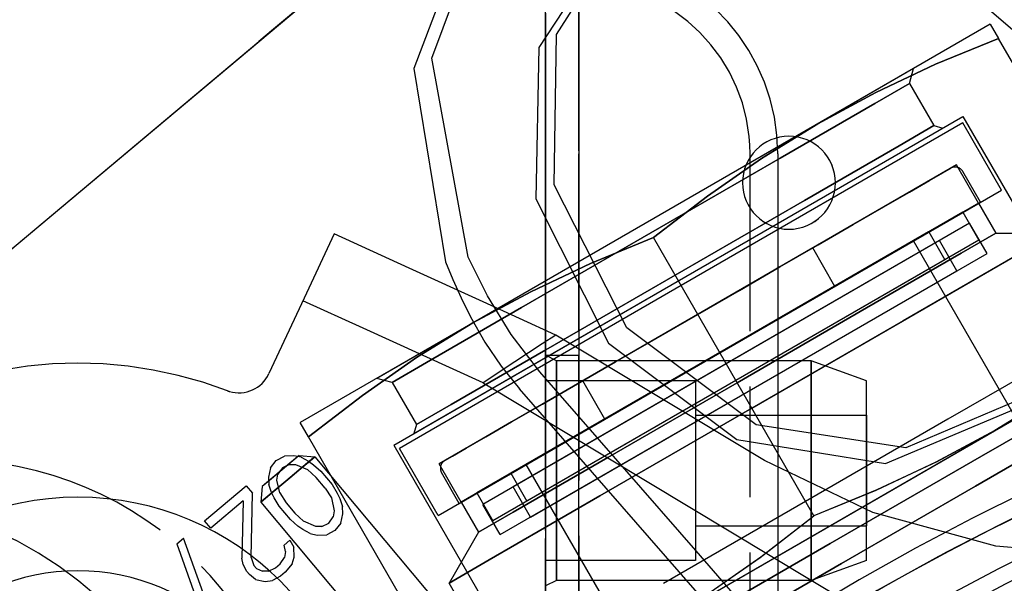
# Model space of a CAD drawing. Extents: x -156717 to 425753, y -51191 to 363295.
# Tile 181 of 256: x 135353 to 135397, y 109069 to 109094. Entities that reach past the tile are written whole.
import ezdxf

# ---------------------------------------------------------------- set-up
doc = ezdxf.new("R2010")
doc.units = 0
doc.header["$LTSCALE"] = 50
doc.linetypes.add('HIDDEN', pattern=[9.525, 6.35, -3.175])
doc.linetypes.add('PHANTOM', pattern=[0.8, 0.45, -0.05, 0.1, -0.05, 0.1, -0.05])
doc.layers.add('DEFAULT_2', color=8, linetype='HIDDEN')
doc.layers.add('DEFAULT_3', color=7, linetype='PHANTOM')

msp = doc.modelspace()

# ---------------------------------------------------------------- linework, layer by layer
at = {"layer": 'DEFAULT_2', "color": 8, "linetype": 'HIDDEN'}
for p, q in [((135370.82716, 109117.16569), (135407.25383, 109085.53786)), ((135370.82716, 109117.16569), (135407.25383, 109085.53786)), ((135387.17655, 109112.96954), (135364.26416, 109093.74376)), ((135316.13089, 109053.35515), (135386.60193, 109112.48737)), ((135371.50222, 109092.5032), (135374.45918, 109100.44359)), ((135373.62205, 109099.73402), (135370.69793, 109092.03913)), ((135377.13898, 109093.5808), (135380.6071, 109098.97063)), ((135379.78808, 109098.28339), (135376.34782, 109092.98975)), ((135396.7393, 109094.04515), (135388.94394, 109089.54449)), ((135396.7393, 109094.04515), (135397.11242, 109093.39888)), ((135364.26416, 109093.74376), (135363.68955, 109093.2616)), ((135377.034, 109086.78654), (135377.13898, 109093.5808)), ((135316.13089, 109053.35515), (135363.68955, 109093.2616)), ((135397.11242, 109093.39888), (135394.26945, 109092.22693)), ((135394.26967, 109092.22703), (135397.11242, 109093.39888)), ((135404.36735, 109080.83299), (135397.11242, 109093.39888)), ((135376.34782, 109092.98975), (135376.20337, 109086.14463)), ((135373.15425, 109083.51618), (135371.50222, 109092.5032)), ((135394.26945, 109092.22693), (135391.5672, 109090.95827)), ((135391.56742, 109090.95838), (135394.26967, 109092.22703)), ((135393.2747, 109092.04486), (135369.02245, 109078.04281)), ((135370.69793, 109092.03913), (135372.12368, 109083.29853)), ((135393.09166, 109091.36175), (135393.2747, 109092.04485)), ((135393.09166, 109091.36174), (135391.52509, 109090.45728)), ((135391.52509, 109090.45728), (135393.09166, 109091.36174)), ((135393.09166, 109091.36174), (135394.19181, 109089.45621)), ((135393.09166, 109091.36174), (135394.19182, 109089.45621)), ((135388.94394, 109089.54449), (135391.56742, 109090.95838)), ((135391.5672, 109090.95827), (135388.94394, 109089.54449)), ((135391.52509, 109090.45728), (135387.24513, 109087.98625)), ((135387.24513, 109087.98625), (135391.52509, 109090.45728)), ((135369.78644, 109075.0193), (135395.51114, 109089.87146)), ((135388.94394, 109089.54449), (135373.35321, 109080.54318)), ((135395.50617, 109089.57987), (135382.77381, 109082.22884)), ((135388.94394, 109089.54449), (135386.40773, 109087.97944)), ((135386.40794, 109087.97957), (135388.94394, 109089.54449)), ((135397.25649, 109086.54838), (135395.50624, 109089.57992)), ((135395.51114, 109089.87146), (135401.26198, 109079.91072)), ((135395.51114, 109089.87146), (135401.26198, 109079.91072)), ((135370.69589, 109075.54437), (135394.60169, 109089.34639)), ((135394.19181, 109089.45621), (135392.62524, 109088.55175)), ((135392.62524, 109088.55175), (135394.19182, 109089.45621)), ((135394.19182, 109089.45622), (135394.60168, 109089.34639)), ((135392.62524, 109088.55175), (135388.34529, 109086.08072)), ((135388.34529, 109086.08072), (135392.62524, 109088.55175)), ((135395.21697, 109087.6806), (135371.83087, 109074.17863)), ((135387.24513, 109087.98625), (135381.39861, 109084.61076)), ((135381.39861, 109084.61076), (135387.24513, 109087.98625)), ((135386.40773, 109087.97944), (135383.95792, 109086.27354)), ((135383.95812, 109086.27368), (135386.40794, 109087.97957)), ((135396.21711, 109085.9483), (135395.21697, 109087.6806)), ((135396.21711, 109085.9483), (135395.21697, 109087.6806)), ((135393.99414, 109086.9746), (135394.60727, 109087.32859)), ((135394.60727, 109087.32859), (135393.99414, 109086.9746)), ((135394.60727, 109087.32859), (135394.91807, 109087.50803)), ((135394.91807, 109087.50803), (135394.60727, 109087.32859)), ((135394.91807, 109087.50803), (135394.94785, 109087.52522)), ((135394.94785, 109087.52522), (135394.91807, 109087.50803)), ((135396.30373, 109085.9983), (135395.50361, 109087.38415)), ((135393.09541, 109086.45572), (135393.99414, 109086.9746)), ((135393.99414, 109086.9746), (135393.09541, 109086.45572)), ((135380.31656, 109080.31801), (135377.034, 109086.78654)), ((135384.52406, 109079.19731), (135397.25642, 109086.54834)), ((135391.9356, 109085.7861), (135393.09541, 109086.45572)), ((135393.09541, 109086.45572), (135391.9356, 109085.7861)), ((135372.83102, 109072.44633), (135396.21711, 109085.9483)), ((135376.20337, 109086.14463), (135379.49677, 109079.63013)), ((135381.52169, 109084.39757), (135383.95812, 109086.27368)), ((135383.95792, 109086.27354), (135381.52169, 109084.39757)), ((135388.34529, 109086.08072), (135382.49877, 109082.70523)), ((135382.49877, 109082.70523), (135388.34529, 109086.08072)), ((135396.21114, 109085.95524), (135384.51956, 109079.20511)), ((135384.52406, 109079.19731), (135396.30366, 109085.99827)), ((135396.21261, 109085.95609), (135396.99773, 109084.59623)), ((135395.5009, 109085.54519), (135384.51956, 109079.20511)), ((135390.54634, 109084.98401), (135391.9356, 109085.7861)), ((135391.9356, 109085.7861), (135390.54634, 109084.98401)), ((135395.50237, 109085.54603), (135396.22747, 109084.29011)), ((135395.81183, 109085.05003), (135373.81158, 109072.34818)), ((135396.59935, 109083.68601), (135395.81183, 109085.05003)), ((135396.59935, 109083.68601), (135395.81183, 109085.05003)), ((135367.09085, 109084.56839), (135365.73861, 109081.6685)), ((135370.48267, 109083.02393), (135367.09085, 109084.56839)), ((135381.39861, 109084.61076), (135375.55209, 109081.23527)), ((135375.55209, 109081.23527), (135381.39861, 109084.61076)), ((135393.95935, 109084.65517), (135384.51956, 109079.20511)), ((135388.96552, 109084.07133), (135390.54634, 109084.98401)), ((135390.54634, 109084.98401), (135388.96552, 109084.07133)), ((135393.96062, 109084.6559), (135394.68572, 109083.39998)), ((135396.99773, 109084.59623), (135395.43115, 109083.69177)), ((135395.43115, 109083.69177), (135396.99773, 109084.59623)), ((135396.99773, 109084.59623), (135399.6496, 109084.59623)), ((135394.44782, 109084.26251), (135375.1756, 109073.13569)), ((135381.52169, 109084.39757), (135378.67872, 109083.22562)), ((135378.67894, 109083.22572), (135381.52169, 109084.39757)), ((135388.77662, 109071.83168), (135381.52169, 109084.39757)), ((135388.77662, 109071.83168), (135381.52169, 109084.39757)), ((135393.26653, 109084.25517), (135384.51956, 109079.20511)), ((135396.226, 109084.28927), (135385.24467, 109077.94919)), ((135402.99411, 109067.40919), (135393.2677, 109084.25584)), ((135395.23533, 109082.8985), (135394.44782, 109084.26251)), ((135395.23533, 109082.8985), (135394.44782, 109084.26251)), ((135374.59909, 109070.98416), (135396.59935, 109083.68601)), ((135388.72083, 109083.93005), (135378.32701, 109077.92918)), ((135387.23627, 109083.07295), (135388.96552, 109084.07133)), ((135388.96552, 109084.07133), (135387.23627, 109083.07295)), ((135389.72097, 109082.19775), (135388.72083, 109083.93005)), ((135389.72097, 109082.19775), (135388.72083, 109083.93005)), ((135395.43115, 109083.69177), (135391.1512, 109081.22074)), ((135391.1512, 109081.22074), (135395.43115, 109083.69177)), ((135372.12366, 109083.29851), (135372.45997, 109082.51279)), ((135374.02154, 109081.76574), (135373.15425, 109083.51618)), ((135394.68446, 109083.39925), (135385.24467, 109077.94919)), ((135392.77153, 109080.62518), (135397.7735, 109083.51306)), ((135397.86521, 109083.56602), (135392.80628, 109080.64524)), ((135373.82239, 109081.49967), (135370.48267, 109083.02393)), ((135375.96311, 109071.77168), (135395.23533, 109082.8985)), ((135378.67872, 109083.22562), (135375.97647, 109081.95696)), ((135375.97669, 109081.95707), (135378.67894, 109083.22572)), ((135385.40576, 109082.0161), (135387.23627, 109083.07295)), ((135387.23627, 109083.07295), (135385.40576, 109082.0161)), ((135372.45997, 109082.51279), (135372.83327, 109081.68633)), ((135382.49877, 109082.70523), (135376.65224, 109079.32974)), ((135376.65224, 109079.32974), (135382.49877, 109082.70523)), ((135382.77381, 109082.22884), (135370.04145, 109074.87781)), ((135373.35321, 109080.54318), (135375.97669, 109081.95707)), ((135375.97647, 109081.95696), (135373.35321, 109080.54318)), ((135379.32715, 109076.19688), (135389.72097, 109082.19775)), ((135383.52392, 109080.92962), (135385.40576, 109082.0161)), ((135385.40576, 109082.0161), (135383.52392, 109080.92962)), ((135365.73861, 109081.6685), (135364.14654, 109078.2543)), ((135368.39592, 109080.30994), (135365.67976, 109081.54226)), ((135372.83327, 109081.68633), (135373.25303, 109080.8268)), ((135377.10999, 109079.99557), (135373.82239, 109081.49967)), ((135375.08817, 109080.02136), (135374.02154, 109081.76574)), ((135375.55209, 109081.23527), (135371.27213, 109078.76423)), ((135371.27213, 109078.76423), (135375.55209, 109081.23527)), ((135391.1512, 109081.22074), (135385.30468, 109077.84525)), ((135385.30468, 109077.84525), (135391.1512, 109081.22074)), ((135373.25295, 109080.82673), (135373.89959, 109079.67948)), ((135383.52392, 109080.92962), (135381.64207, 109079.84313)), ((135381.64207, 109079.84313), (135383.52392, 109080.92962)), ((135392.80628, 109080.64524), (135385.96765, 109076.69695)), ((135385.96765, 109076.69695), (135392.77153, 109080.62518)), ((135373.35321, 109080.54318), (135365.55784, 109076.04252)), ((135371.1127, 109079.07509), (135368.39592, 109080.30994)), ((135373.35321, 109080.54318), (135370.817, 109078.97813)), ((135370.81721, 109078.97826), (135373.35321, 109080.54318)), ((135386.1602, 109075.94341), (135380.31656, 109080.31801)), ((135396.9451, 109075.68607), (135404.74047, 109080.18672)), ((135373.89959, 109079.67948), (135374.63828, 109078.58921)), ((135376.38919, 109078.34058), (135375.08817, 109080.02136)), ((135386.53308, 109074.33361), (135377.10999, 109079.99557)), ((135381.64207, 109079.84313), (135379.81156, 109078.78629)), ((135379.81156, 109078.78629), (135381.64207, 109079.84313)), ((135376.65224, 109079.32974), (135372.37229, 109076.85871)), ((135372.37229, 109076.85871), (135376.65224, 109079.32974)), ((135374.98816, 109063.00922), (135403.31132, 109079.3616)), ((135379.49677, 109079.63013), (135385.29702, 109075.27419)), ((135370.817, 109078.97813), (135368.36719, 109077.27223)), ((135368.36739, 109077.27237), (135370.81721, 109078.97826)), ((135373.83007, 109077.83773), (135371.1127, 109079.07509)), ((135371.79171, 109071.84628), (135384.52406, 109079.19731)), ((135372.74447, 109072.39636), (135384.52406, 109079.19731)), ((135384.51956, 109079.20511), (135372.82799, 109072.45497)), ((135384.51956, 109079.20511), (135373.53823, 109072.86503)), ((135384.51956, 109079.20511), (135375.07977, 109073.75504)), ((135384.51956, 109079.20511), (135375.7726, 109074.15505)), ((135379.81156, 109078.78629), (135378.08232, 109077.78791)), ((135378.08232, 109077.78791), (135379.81156, 109078.78629)), ((135399.53875, 109078.91581), (135394.8308, 109076.19768)), ((135399.53875, 109078.91581), (135394.8308, 109076.19768)), ((135371.27213, 109078.76423), (135369.70556, 109077.85977)), ((135369.70556, 109077.85977), (135371.27213, 109078.76423)), ((135374.63828, 109078.58921), (135375.46401, 109077.56333)), ((135380.02028, 109074.18127), (135376.38919, 109078.34058)), ((135369.70556, 109077.85977), (135369.02245, 109078.04281)), ((135369.70556, 109077.85977), (135369.02245, 109078.04281)), ((135385.24467, 109077.94919), (135374.26333, 109071.60911)), ((135385.24467, 109077.94919), (135375.80488, 109072.49912)), ((135379.32715, 109076.19688), (135378.32701, 109077.92918)), ((135379.32715, 109076.19688), (135378.32701, 109077.92918)), ((135362.25446, 109077.48575), (135362.25689, 109077.48483)), ((135369.70556, 109077.85977), (135370.80572, 109075.95424)), ((135369.70556, 109077.85977), (135370.80572, 109075.95425)), ((135373.83007, 109077.83773), (135391.04847, 109067.49187)), ((135386.26637, 109065.21892), (135375.46401, 109077.56333)), ((135378.08232, 109077.78791), (135376.5015, 109076.87522)), ((135376.5015, 109076.87522), (135378.08232, 109077.78791)), ((135379.45815, 109074.46976), (135385.30468, 109077.84525)), ((135385.30468, 109077.84525), (135379.45815, 109074.46976)), ((135365.93096, 109075.39626), (135368.36739, 109077.27237)), ((135368.36719, 109077.27223), (135365.93096, 109075.39626)), ((135398.73702, 109077.36579), (135392.92641, 109074.89703)), ((135401.35068, 109077.41668), (135396.34273, 109074.52534)), ((135396.34273, 109074.52534), (135401.35068, 109077.41668)), ((135396.9451, 109075.68607), (135399.48135, 109077.25115)), ((135399.48106, 109077.25096), (135396.9451, 109075.68607)), ((135372.37229, 109076.85871), (135370.80572, 109075.95424)), ((135370.80572, 109075.95425), (135372.37229, 109076.85871)), ((135376.5015, 109076.87522), (135375.11224, 109076.07313)), ((135375.11224, 109076.07313), (135376.5015, 109076.87522)), ((135385.96765, 109076.69695), (135379.09878, 109072.73121)), ((135379.10424, 109072.73436), (135385.96765, 109076.69695)), ((135392.00629, 109074.19776), (135397.91647, 109076.67727)), ((135394.8308, 109076.19768), (135388.39963, 109072.48464)), ((135394.8308, 109076.19768), (135388.39963, 109072.48464)), ((135365.93096, 109075.39626), (135365.55784, 109076.04252)), ((135370.80571, 109075.95424), (135370.69589, 109075.54438)), ((135370.80571, 109075.95424), (135370.69589, 109075.54438)), ((135375.11224, 109076.07313), (135373.95242, 109075.40351)), ((135373.95242, 109075.40351), (135375.11224, 109076.07313)), ((135381.35437, 109066.68475), (135396.9451, 109075.68607)), ((135392.92641, 109074.89703), (135386.1602, 109075.94341)), ((135396.9451, 109075.68607), (135394.277, 109074.2498)), ((135396.9451, 109075.68607), (135394.32158, 109074.27215)), ((135400.5219, 109075.7405), (135396.08343, 109073.17795)), ((135396.08343, 109073.17795), (135400.5219, 109075.7405)), ((135373.18589, 109062.83036), (135365.93096, 109075.39626)), ((135373.95242, 109075.40351), (135373.0537, 109074.88463)), ((135373.0537, 109074.88463), (135373.95242, 109075.40351)), ((135385.29702, 109075.27419), (135392.00629, 109074.19776)), ((135369.78644, 109075.0193), (135375.53728, 109065.05855)), ((135369.78644, 109075.0193), (135375.53728, 109065.05855)), ((135371.79163, 109071.84624), (135370.04138, 109074.87777)), ((135373.0537, 109074.88463), (135372.44057, 109074.53064)), ((135372.44057, 109074.53064), (135373.0537, 109074.88463)), ((135364.21588, 109074.00452), (135364.47329, 109074.33527)), ((135365.50927, 109074.55608), (135364.25224, 109073.5013)), ((135364.47329, 109074.33527), (135364.84371, 109074.53133)), ((135365.27484, 109074.5488), (135364.84371, 109074.53133)), ((135365.50927, 109074.55607), (135365.0903, 109074.20452)), ((135365.60133, 109074.47846), (135365.27484, 109074.5488)), ((135365.50933, 109074.55612), (135366.21385, 109074.49449)), ((135365.50933, 109074.55612), (135366.21385, 109074.49449)), ((135365.60133, 109074.47846), (135365.93201, 109074.29687)), ((135365.88787, 109074.22096), (135366.15959, 109074.44896)), ((135366.15959, 109074.44896), (135365.88787, 109074.22096)), ((135366.00166, 109074.31644), (135366.21385, 109074.49449)), ((135366.21385, 109074.49449), (135366.00166, 109074.31644)), ((135366.15959, 109074.44896), (135366.21385, 109074.49449)), ((135366.21385, 109074.49449), (135366.15959, 109074.44896)), ((135366.21385, 109074.49449), (135372.75066, 109066.70421)), ((135366.21385, 109074.49449), (135372.75066, 109066.70421)), ((135372.12977, 109074.3512), (135372.09999, 109074.33401)), ((135372.09999, 109074.33401), (135372.12977, 109074.3512)), ((135372.44057, 109074.53064), (135372.12977, 109074.3512)), ((135372.12977, 109074.3512), (135372.44057, 109074.53064)), ((135375.1782, 109071.99873), (135379.45815, 109074.46976)), ((135379.45815, 109074.46976), (135375.1782, 109071.99873)), ((135391.44104, 109071.97756), (135386.53308, 109074.33361)), ((135396.34273, 109074.52534), (135389.50175, 109070.5757)), ((135389.50175, 109070.5757), (135396.34273, 109074.52534)), ((135365.0903, 109074.20452), (135363.83327, 109073.14974)), ((135364.21588, 109074.00452), (135364.12382, 109073.58298)), ((135364.75584, 109073.99854), (135364.55076, 109073.71169)), ((135365.07395, 109074.1507), (135364.75584, 109073.99854)), ((135364.90145, 109073.39326), (135365.88787, 109074.22096)), ((135365.88787, 109074.22096), (135364.90145, 109073.39326)), ((135365.07395, 109074.1507), (135365.34392, 109074.14771)), ((135365.60328, 109073.98216), (135365.08396, 109073.5464)), ((135365.08396, 109073.5464), (135365.60328, 109073.98216)), ((135365.34392, 109074.14771), (135365.89226, 109073.91923)), ((135365.60328, 109073.98216), (135366.00166, 109074.31644)), ((135366.00166, 109074.31644), (135365.60328, 109073.98216)), ((135366.28365, 109073.55905), (135365.89226, 109073.91923)), ((135365.93201, 109074.29687), (135366.15386, 109074.13873)), ((135366.15386, 109074.13873), (135366.48873, 109073.8459)), ((135372.83102, 109072.44633), (135371.83087, 109074.17863)), ((135372.83102, 109072.44633), (135371.83087, 109074.17863)), ((135385.49785, 109057.30772), (135375.77143, 109074.15437)), ((135383.65103, 109070.02164), (135380.02028, 109074.18127)), ((135394.277, 109074.2498), (135391.57449, 109072.9838)), ((135394.32158, 109074.27215), (135391.61933, 109073.00351)), ((135364.25224, 109073.5013), (135363.83326, 109073.14974)), ((135365.08396, 109073.5464), (135364.09755, 109072.7187)), ((135364.09755, 109072.7187), (135365.08396, 109073.5464)), ((135364.12382, 109073.58298), (135364.1364, 109073.24923)), ((135364.50682, 109073.44529), (135364.55076, 109073.71169)), ((135364.63661, 109072.86561), (135364.50682, 109073.44529)), ((135366.67922, 109073.08762), (135366.28365, 109073.55905)), ((135366.48873, 109073.8459), (135366.99733, 109073.23978)), ((135372.7444, 109072.39632), (135371.94428, 109073.78216)), ((135375.07851, 109073.75431), (135375.80362, 109072.49839)), ((135361.22951, 109071.61342), (135363.11299, 109073.19385)), ((135363.11299, 109073.19385), (135363.39555, 109072.85712)), ((135363.83321, 109073.14969), (135363.77157, 109072.44517)), ((135363.83321, 109073.14969), (135363.77157, 109072.44517)), ((135364.2578, 109072.89205), (135364.1364, 109073.24923)), ((135364.38214, 109072.9575), (135364.90145, 109073.39326)), ((135364.90145, 109073.39326), (135364.38214, 109072.9575)), ((135366.67922, 109073.08762), (135366.96597, 109072.63964)), ((135366.99733, 109073.23978), (135367.22756, 109072.85914)), ((135375.96311, 109071.77168), (135375.1756, 109073.13569)), ((135375.96311, 109071.77168), (135375.1756, 109073.13569)), ((135391.61933, 109073.00351), (135388.77662, 109071.83168)), ((135396.08343, 109073.17795), (135390.02037, 109069.67744)), ((135390.02037, 109069.67744), (135396.08343, 109073.17795)), ((135363.34338, 109069.94423), (135363.39555, 109072.85712)), ((135363.98376, 109072.62322), (135363.77157, 109072.44517)), ((135363.77157, 109072.44517), (135363.98376, 109072.62322)), ((135364.09755, 109072.7187), (135363.82582, 109072.4907)), ((135363.82582, 109072.4907), (135364.09755, 109072.7187)), ((135364.38214, 109072.9575), (135363.98376, 109072.62322)), ((135363.98376, 109072.62322), (135364.38214, 109072.9575)), ((135364.37501, 109072.64611), (135364.2578, 109072.89205)), ((135364.60525, 109072.26547), (135364.37501, 109072.64611)), ((135364.63661, 109072.86561), (135364.92335, 109072.41763)), ((135366.96597, 109072.63964), (135367.09575, 109072.05996)), ((135367.22756, 109072.85914), (135367.34477, 109072.6132)), ((135367.34477, 109072.6132), (135367.46618, 109072.25601)), ((135373.53676, 109072.86418), (135374.26187, 109071.60826)), ((135379.09878, 109072.73121), (135374.09219, 109069.84065)), ((135374.09234, 109069.84074), (135379.10424, 109072.73436)), ((135391.57449, 109072.9838), (135388.77662, 109071.83168)), ((135362.977, 109072.50591), (135361.51206, 109071.27669)), ((135362.977, 109072.50591), (135362.91226, 109069.92676)), ((135363.82582, 109072.4907), (135363.77157, 109072.44517)), ((135363.77157, 109072.44517), (135363.82582, 109072.4907)), ((135363.77157, 109072.44517), (135370.30839, 109064.6549)), ((135363.77157, 109072.44517), (135370.30839, 109064.6549)), ((135365.11384, 109071.65935), (135364.60525, 109072.26547)), ((135364.92335, 109072.41763), (135365.31893, 109071.9462)), ((135367.47875, 109071.92227), (135367.46618, 109072.25601)), ((135372.82652, 109072.45412), (135373.61163, 109071.09427)), ((135374.59909, 109070.98416), (135373.81158, 109072.34818)), ((135374.59909, 109070.98416), (135373.81158, 109072.34818)), ((135388.39963, 109072.48464), (135381.96845, 109068.7716)), ((135388.39963, 109072.48464), (135381.96845, 109068.7716)), ((135365.31893, 109071.9462), (135365.71031, 109071.58602)), ((135366.84673, 109071.50671), (135367.05182, 109071.79356)), ((135367.09575, 109072.05996), (135367.05182, 109071.79356)), ((135367.38669, 109071.50073), (135367.47875, 109071.92227)), ((135373.61163, 109071.09427), (135375.1782, 109071.99873)), ((135375.1782, 109071.99873), (135373.61163, 109071.09427)), ((135386.34042, 109069.95573), (135388.77662, 109071.83168)), ((135386.37991, 109069.98471), (135388.77662, 109071.83168)), ((135396.99596, 109070.46504), (135391.44104, 109071.97756)), ((135361.51206, 109071.27669), (135361.22951, 109071.61342)), ((135365.44872, 109071.36652), (135365.11384, 109071.65935)), ((135365.67057, 109071.20838), (135365.44872, 109071.36652)), ((135366.25865, 109071.35754), (135365.71031, 109071.58602)), ((135366.52863, 109071.35455), (135366.25865, 109071.35754)), ((135366.52863, 109071.35455), (135366.84673, 109071.50671)), ((135367.38669, 109071.50073), (135367.12929, 109071.16998)), ((135359.97386, 109070.5598), (135360.28777, 109070.82321)), ((135361.61484, 109067.11663), (135360.28777, 109070.82321)), ((135366.00125, 109071.02679), (135365.67057, 109071.20838)), ((135366.00125, 109071.02679), (135366.32774, 109070.95645)), ((135366.32774, 109070.95645), (135366.75886, 109070.97392)), ((135367.12929, 109071.16998), (135366.75886, 109070.97392)), ((135373.61163, 109071.09427), (135372.28569, 109068.79767)), ((135359.97386, 109070.5598), (135361.30092, 109066.85322)), ((135364.83346, 109070.50596), (135365.09506, 109070.72547)), ((135364.89836, 109070.21612), (135364.83346, 109070.50596)), ((135365.09506, 109070.72547), (135365.26878, 109070.41218)), ((135365.28555, 109069.96719), (135365.26878, 109070.41218)), ((135382.66078, 109066.62606), (135389.50175, 109070.5757)), ((135389.50175, 109070.5757), (135382.66078, 109066.62606)), ((135402.88385, 109069.94606), (135396.99596, 109070.46504)), ((135362.97715, 109069.63692), (135362.91226, 109069.92676)), ((135363.34338, 109069.94423), (135363.46479, 109069.58704)), ((135364.64934, 109069.66288), (135364.85442, 109069.94973)), ((135364.89836, 109070.21612), (135364.85442, 109069.94973)), ((135365.18929, 109069.65689), (135365.28555, 109069.96719)), ((135387.28145, 109065.86169), (135383.65103, 109070.02164)), ((135383.89062, 109068.24983), (135386.34042, 109069.95573)), ((135383.93227, 109068.27726), (135386.37991, 109069.98471)), ((135363.15087, 109069.32363), (135362.97715, 109069.63692)), ((135363.46479, 109069.58704), (135363.57781, 109069.45234)), ((135363.57781, 109069.45234), (135363.85198, 109069.33811)), ((135364.12196, 109069.33511), (135364.44006, 109069.48727)), ((135364.44006, 109069.48727), (135364.64934, 109069.66288)), ((135365.18929, 109069.65689), (135364.87957, 109069.28224)), ((135372.28569, 109068.79767), (135374.09234, 109069.84074)), ((135374.09219, 109069.84065), (135372.28569, 109068.79767)), ((135383.9573, 109066.17693), (135390.02037, 109069.67744)), ((135390.02037, 109069.67744), (135383.9573, 109066.17693)), ((135363.26389, 109069.18894), (135363.15087, 109069.32363)), ((135363.54226, 109068.96345), (135363.26389, 109069.18894)), ((135364.12196, 109069.33511), (135363.85198, 109069.33811)), ((135364.6703, 109069.10664), (135364.29987, 109068.91058)), ((135364.87957, 109069.28224), (135364.6703, 109069.10664)), ((135363.54226, 109068.96345), (135363.97757, 109068.86967)), ((135363.97757, 109068.86967), (135364.29987, 109068.91058)), ((135375.8198, 109062.67642), (135372.28569, 109068.79767)), ((135372.28569, 109068.79767), (135372.28569, 109068.79767))]:
    msp.add_line(p, q, dxfattribs=at)
for centre, radius, start, end in [((135395.15715, 109087.18412), 0.40006, 30, 120), ((135450.76872, 108964.4582), 120.44256, 0, 180), ((135450.76872, 108964.4582), 120.44256, 0, 180), ((135450.76872, 108964.4582), 117.86718, 0, 180), ((135450.76872, 108964.4582), 117.11707, 0, 180), ((135450.76872, 108964.4582), 117.11707, 0, 180), ((135450.76872, 108964.4582), 116.13693, 0, 180), ((135450.76872, 108964.4582), 137.01997, 122.5188004, 124.160572), ((135450.76872, 108964.4582), 116.33446, 100.5794498, 128.7990116), ((135355.50483, 109059.72209), 19.00277, 69.156959, 180), ((135450.82015, 108964.39691), 119.71745, 108.4452611, 151.5174307), ((135362.78688, 109078.88832), 1.50022, 253.30687, 335), ((135362.78688, 109078.88832), 1.50022, 249.692203, 253.30687), ((135450.76872, 108964.4582), 112.81144, 0, 180), ((135450.82015, 108964.39691), 119.71745, 109.7479217, 125.9999246), ((135450.82015, 108964.39691), 119.71745, 109.7479217, 121.9152323), ((135450.76872, 108964.4582), 110.49111, 0, 180), ((135450.76872, 108964.4582), 110.49111, 0, 180), ((135450.76872, 108964.4582), 112.33387, 100.5794467, 128.7990156), ((135372.29075, 109073.98219), 0.40006, 120, 210), ((135344.95154, 109055.58737), 17.00248, 40.033524, 220.047855), ((135355.50483, 109059.72209), 12.95189, 0, 180), ((135450.76872, 108964.4582), 116.13693, 111.3643039, 120), ((135450.76872, 108964.4582), 107.16562, 0, 180), ((135450.76872, 108964.4582), 107.16562, 0, 180), ((135355.50483, 109059.72209), 9.6264, 0, 180), ((135450.76872, 108964.4582), 112.81144, 111.7319122, 120)]:
    msp.add_arc(centre, radius, start, end, dxfattribs=at)
at = {"layer": 'DEFAULT_3', "color": 8, "linetype": 'PHANTOM'}
for p, q in [((135376.64191, 108648.31311), (135376.64191, 109189.89106)), ((135376.64191, 108648.31311), (135376.64191, 109189.89106)), ((135378.14213, 108648.31311), (135378.14213, 109189.89106)), ((135378.14213, 108648.31311), (135378.14213, 109189.89106)), ((135378.14213, 109098.35217), (135378.14213, 109088.18123)), ((135376.64191, 109031.17692), (135376.64191, 109097.17854)), ((135378.14213, 109095.92836), (135378.14213, 109032.4271)), ((135376.64191, 109094.54329), (135376.64191, 109088.18123)), ((135376.64191, 109088.18123), (135376.64191, 109040.17423)), ((135378.14213, 109040.17423), (135378.14213, 109088.18123)), ((135385.88926, 109040.17423), (135385.88926, 109088.18123)), ((135385.88926, 109040.17423), (135385.88926, 109088.18123)), ((135387.13945, 109088.18123), (135387.13945, 109040.17423)), ((135376.64191, 109079.0829), (135376.64191, 109068.66738)), ((135376.64191, 109079.0829), (135378.14213, 109079.0829)), ((135376.64191, 109079.0829), (135378.14213, 109079.0829)), ((135377.14199, 109078.83276), (135376.64191, 109079.0828)), ((135376.64191, 109079.07689), (135376.64191, 109073.86585)), ((135388.64366, 109078.83276), (135377.14199, 109078.83276)), ((135377.14199, 109078.83276), (135377.14199, 109078.71043)), ((135377.14199, 109078.70649), (135377.14199, 109078.83276)), ((135378.14213, 109068.66738), (135378.14213, 109079.0829)), ((135391.14403, 109077.93221), (135388.64366, 109078.83276)), ((135388.64366, 109078.83276), (135388.64366, 109078.70649)), ((135388.64366, 109078.71043), (135388.64366, 109078.83276)), ((135377.14199, 109078.71043), (135377.14199, 109076.03414)), ((135377.14199, 109076.0182), (135377.14199, 109078.70649)), ((135388.64366, 109076.03414), (135388.64366, 109078.71043)), ((135388.64366, 109078.70649), (135388.64366, 109076.0182)), ((135383.41517, 109077.93221), (135376.64191, 109077.93221)), ((135376.64191, 109077.92642), (135376.64191, 109073.88238)), ((135383.41517, 109077.92761), (135383.41517, 109073.8679)), ((135391.14403, 109073.8679), (135391.14403, 109077.92642)), ((135383.41517, 109076.37551), (135391.1663, 109076.37551)), ((135383.41517, 109076.37551), (135391.1663, 109076.37551)), ((135383.41517, 109076.3755), (135383.41517, 109076.37531)), ((135383.41517, 109076.37531), (135383.41517, 109071.37478)), ((135391.1663, 109076.37531), (135391.1663, 109076.3755)), ((135391.1663, 109071.37478), (135391.1663, 109076.37531)), ((135377.14199, 109076.03414), (135377.14199, 109073.88399)), ((135377.14199, 109073.86629), (135377.14199, 109076.0182)), ((135388.64366, 109073.88399), (135388.64366, 109076.03414)), ((135388.64366, 109076.0182), (135388.64366, 109073.86629)), ((135376.64191, 109073.88238), (135376.64191, 109069.82127)), ((135376.64191, 109073.86585), (135376.64191, 109068.67339)), ((135377.14199, 109073.88399), (135377.14199, 109071.73208)), ((135377.14199, 109071.71614), (135377.14199, 109073.86629)), ((135383.41517, 109073.8679), (135383.41517, 109069.8218)), ((135388.64366, 109071.73208), (135388.64366, 109073.88399)), ((135388.64366, 109073.86629), (135388.64366, 109071.71614)), ((135391.14403, 109069.82127), (135391.14403, 109073.8679)), ((135377.14199, 109071.73208), (135377.14199, 109069.04379)), ((135377.14199, 109069.03986), (135377.14199, 109071.71614)), ((135388.64366, 109069.04379), (135388.64366, 109071.73208)), ((135388.64366, 109071.71614), (135388.64366, 109069.03986)), ((135383.41517, 109071.37478), (135391.1663, 109071.37478)), ((135383.41517, 109071.37478), (135391.1663, 109071.37478)), ((135383.41517, 109069.81807), (135376.64191, 109069.81807)), ((135391.14403, 109069.81807), (135388.64366, 109068.91752)), ((135377.14199, 109069.04379), (135377.14199, 109068.91752)), ((135377.14199, 109068.91752), (135377.14199, 109069.03986)), ((135388.64366, 109068.91752), (135388.64366, 109069.04379)), ((135388.64366, 109069.03986), (135388.64366, 109068.91752)), ((135377.14199, 109068.91752), (135376.64191, 109068.66748)), ((135388.64366, 109068.91752), (135377.14199, 109068.91752))]:
    msp.add_line(p, q, dxfattribs=at)
for centre, radius, start, end in [((135378.14213, 109088.18123), 8.99731, 0, 82.992525), ((135378.14213, 109088.18123), 7.74713, 0, 90), ((135387.64352, 109086.87704), 2.10031, 90, 270), ((135387.64352, 109086.87604), 2.10031, 90, 270), ((135387.64352, 109086.87704), 2.10031, 270, 90), ((135387.64352, 109086.87604), 2.10031, 270, 90), ((135349.63798, 109058.37188), 16.00233, 270, 90)]:
    msp.add_arc(centre, radius, start, end, dxfattribs=at)

doc.saveas('drawing.dxf')
